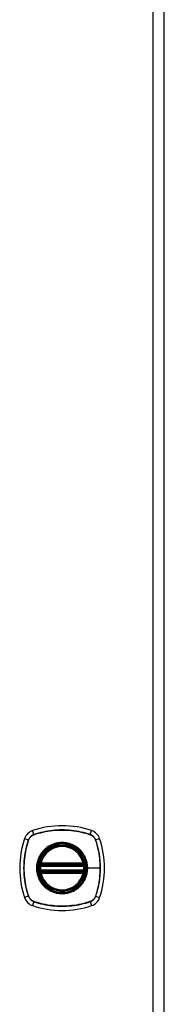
# Model space of a CAD drawing. Header units: inches. Extents: x 0 to 152, y -25 to 98.
# Tile 67 of 88: x 97.99 to 100.51, y 36.52 to 53.67. Entities that reach past the tile are written whole.
import ezdxf

# ---------------------------------------------------------------- set-up
doc = ezdxf.new("R2010")
doc.units = ezdxf.units.IN
doc.header["$LTSCALE"] = 9.095314
doc.header["$MEASUREMENT"] = 0
doc.layers.add('Visible Edges(ANSI)', color=7, linetype='Continuous', lineweight=25)
doc.layers.add('Visible Tangent Edges(ANSI)', color=7, linetype='Continuous', lineweight=25)

msp = doc.modelspace()

# ---------------------------------------------------------------- linework, layer by layer
at = {"layer": 'Visible Edges(ANSI)'}
for p, q in [((100.5106, 33.7817), (100.5106, 70.6212)), ((98.3603, 38.9406), (99.1021, 38.9406)), ((98.3655, 38.9653), (99.097, 38.9653)), ((99.1021, 38.8422), (98.3603, 38.8422)), ((99.097, 38.8174), (98.3655, 38.8174))]:
    msp.add_line(p, q, dxfattribs=at)
at = {"layer": 'Visible Edges(ANSI)', "flags": 128}
for points in [[(98.3458, 38.9578), (98.3458, 38.9578), (98.3457, 38.9576), (98.3457, 38.9572), (98.3456, 38.9568), (98.3455, 38.9562), (98.3454, 38.9555), (98.3452, 38.9546), (98.3451, 38.9537), (98.3449, 38.9526), (98.3447, 38.9514), (98.3445, 38.9502), (98.3443, 38.9488), (98.3441, 38.9473), (98.3439, 38.9458), (98.3437, 38.9441), (98.3434, 38.9424), (98.3432, 38.9406), (98.343, 38.9388), (98.3428, 38.9369), (98.3425, 38.935), (98.3423, 38.9331), (98.3421, 38.9311), (98.3419, 38.9291), (98.3417, 38.9271)], [(99.1207, 38.9271), (99.1205, 38.9291), (99.1203, 38.9311), (99.1201, 38.9331), (99.1199, 38.935), (99.1197, 38.9369), (99.1194, 38.9388), (99.1192, 38.9406), (99.119, 38.9424), (99.1187, 38.9441), (99.1185, 38.9458), (99.1183, 38.9473), (99.1181, 38.9488), (99.1179, 38.9502), (99.1177, 38.9514), (99.1175, 38.9526), (99.1173, 38.9537), (99.1172, 38.9546), (99.117, 38.9555), (99.1169, 38.9562), (99.1168, 38.9568), (99.1167, 38.9572), (99.1167, 38.9576), (99.1166, 38.9578), (99.1166, 38.9578)], [(98.3417, 38.8556), (98.3419, 38.8536), (98.3421, 38.8516), (98.3423, 38.8496), (98.3425, 38.8476), (98.3428, 38.8457), (98.343, 38.8438), (98.3432, 38.842), (98.3435, 38.8402), (98.3437, 38.8385), (98.3439, 38.8369), (98.3441, 38.8354), (98.3443, 38.8339), (98.3445, 38.8325), (98.3447, 38.8312), (98.3449, 38.8301), (98.3451, 38.829), (98.3453, 38.8281), (98.3454, 38.8272), (98.3455, 38.8265), (98.3456, 38.8259), (98.3457, 38.8255), (98.3457, 38.8252), (98.3458, 38.825), (98.3458, 38.8249)], [(99.1166, 38.8249), (99.1166, 38.825), (99.1167, 38.8252), (99.1167, 38.8255), (99.1168, 38.8259), (99.1169, 38.8265), (99.117, 38.8272), (99.1172, 38.8281), (99.1173, 38.829), (99.1175, 38.8301), (99.1177, 38.8312), (99.1179, 38.8325), (99.1181, 38.8339), (99.1183, 38.8354), (99.1185, 38.8369), (99.1187, 38.8385), (99.119, 38.8402), (99.1192, 38.842), (99.1194, 38.8438), (99.1197, 38.8457), (99.1199, 38.8476), (99.1201, 38.8496), (99.1203, 38.8516), (99.1205, 38.8536), (99.1207, 38.8556)]]:
    msp.add_lwpolyline(points, dxfattribs=at)
at = {"layer": 'Visible Edges(ANSI)'}
for radius in [0.3997, 0.3936]:
    msp.add_circle((98.7312, 38.8914), radius, dxfattribs=at)
for centre, radius, start, end in [((98.7312, 38.0304), 1.5989, 71.22784, 108.77216), ((98.2879, 39.3346), 0.2214, 108.77216, 161.22784), ((99.1745, 39.3346), 0.2214, 18.77216, 71.22784), ((99.5922, 38.8914), 1.5989, 161.22784, 198.77216), ((98.7312, 38.8914), 0.3911, 13.63439, 166.36561), ((97.8703, 38.8914), 1.5989, 341.22784, 18.77216), ((98.3603, 38.9553), 0.0148, 170.21598, 270), ((98.7312, 38.8914), 0.3911, 166.36561, 170.21598), ((98.3655, 38.9801), 0.0148, 166.36561, 270), ((99.097, 38.9801), 0.0148, 270, 13.63439), ((99.1021, 38.9553), 0.0148, 270, 9.78402), ((98.7312, 38.8914), 0.3911, 9.78402, 13.63439), ((98.7312, 38.8914), 0.3911, 174.74991, 185.25009), ((98.3603, 38.8274), 0.0148, 90, 189.78402), ((98.7312, 38.8914), 0.3911, 189.78402, 193.63439), ((98.3655, 38.8026), 0.0148, 90, 193.63439), ((98.7312, 38.8914), 0.3911, 193.63439, 346.36561), ((99.097, 38.8026), 0.0148, 346.36561, 90), ((99.1021, 38.8274), 0.0148, 350.21598, 90), ((98.7312, 38.8914), 0.3911, 346.36561, 350.21598), ((98.7312, 38.8914), 0.3911, 354.74991, 5.25009), ((98.2879, 38.4481), 0.2214, 198.77216, 251.22784), ((99.1745, 38.4481), 0.2214, 288.77216, 341.22784), ((98.7312, 39.7523), 1.5989, 251.22784, 288.77216)]:
    msp.add_arc(centre, radius, start, end, dxfattribs=at)
at = {"layer": 'Visible Tangent Edges(ANSI)'}
for p, q in [((100.3095, 70.6212), (100.3095, 33.7817)), ((98.24, 39.4756), (98.2167, 39.5443)), ((98.2409, 39.4731), (98.2414, 39.4732)), ((99.221, 39.4732), (99.2216, 39.4731)), ((99.2224, 39.4756), (99.2457, 39.5443)), ((98.0783, 39.4059), (98.1469, 39.3826)), ((98.1493, 39.3812), (98.1495, 39.3817)), ((99.3129, 39.3817), (99.3131, 39.3812)), ((99.3155, 39.3826), (99.3841, 39.4059)), ((98.3532, 38.9565), (98.3458, 38.9578)), ((98.3511, 38.9836), (98.3655, 38.9801)), ((98.3603, 38.9406), (98.3603, 38.9532)), ((98.3655, 38.9653), (98.3655, 38.9801)), ((99.097, 38.9801), (98.3655, 38.9801)), ((98.3655, 38.9529), (98.3655, 38.9653)), ((98.3655, 38.9529), (99.097, 38.9529)), ((99.097, 38.9801), (99.1113, 38.9836)), ((99.097, 38.9801), (99.097, 38.9653)), ((99.097, 38.9653), (99.097, 38.9529)), ((99.1021, 38.9532), (99.1021, 38.9406)), ((99.1166, 38.9578), (99.1092, 38.9565)), ((98.3564, 38.9258), (98.3417, 38.9271)), ((98.3564, 38.8569), (98.3417, 38.8556)), ((98.3458, 38.8249), (98.3532, 38.8262)), ((98.3655, 38.8026), (98.3511, 38.7992)), ((98.3564, 38.9258), (99.106, 38.9258)), ((99.106, 38.8569), (98.3564, 38.8569)), ((98.3603, 38.8296), (98.3603, 38.8422)), ((98.3655, 38.8174), (98.3655, 38.8298)), ((99.097, 38.8298), (98.3655, 38.8298)), ((98.3655, 38.8026), (98.3655, 38.8174)), ((98.3655, 38.8026), (99.097, 38.8026)), ((99.097, 38.8298), (99.097, 38.8174)), ((99.097, 38.8174), (99.097, 38.8026)), ((99.1113, 38.7992), (99.097, 38.8026)), ((99.1021, 38.8422), (99.1021, 38.8296)), ((99.1207, 38.9271), (99.106, 38.9258)), ((99.1207, 38.8556), (99.106, 38.8569)), ((99.1092, 38.8262), (99.1166, 38.8249)), ((99.1712, 38.8914), (99.1772, 38.8914)), ((99.3945, 38.8914), (99.1772, 38.8914)), ((98.1469, 38.4001), (98.0783, 38.3768)), ((98.1495, 38.401), (98.1493, 38.4015)), ((98.24, 38.3071), (98.2167, 38.2385)), ((98.2414, 38.3095), (98.2409, 38.3097)), ((99.2216, 38.3097), (99.221, 38.3095)), ((99.2224, 38.3071), (99.2457, 38.2385)), ((99.3131, 38.4015), (99.3129, 38.401)), ((99.3155, 38.4001), (99.3841, 38.3768))]:
    msp.add_line(p, q, dxfattribs=at)
at = {"layer": 'Visible Tangent Edges(ANSI)', "flags": 128}
for points in [[(98.24, 39.4756), (98.2346, 39.4737), (98.2294, 39.4716), (98.2242, 39.4693), (98.2191, 39.4668), (98.2141, 39.4641), (98.2092, 39.4612), (98.2044, 39.4581), (98.1998, 39.4548), (98.1952, 39.4514), (98.1909, 39.4478), (98.1866, 39.444), (98.1825, 39.4401), (98.1786, 39.436), (98.1748, 39.4317), (98.1712, 39.4273), (98.1677, 39.4228), (98.1645, 39.4181), (98.1614, 39.4134), (98.1585, 39.4085), (98.1558, 39.4035), (98.1533, 39.3984), (98.151, 39.3932), (98.1488, 39.3879), (98.1469, 39.3826)], [(98.1495, 39.3817), (98.1514, 39.3869), (98.1536, 39.3921), (98.1559, 39.3972), (98.1584, 39.4021), (98.1611, 39.407), (98.1639, 39.4118), (98.167, 39.4165), (98.1702, 39.421), (98.1736, 39.4254), (98.1771, 39.4297), (98.1808, 39.4339), (98.1847, 39.4379), (98.1887, 39.4417), (98.1928, 39.4455), (98.1971, 39.449), (98.2015, 39.4524), (98.2061, 39.4556), (98.2108, 39.4586), (98.2155, 39.4615), (98.2204, 39.4642), (98.2254, 39.4667), (98.2305, 39.469), (98.2356, 39.4711), (98.2409, 39.4731)], [(99.2224, 39.4756), (99.1828, 39.4884), (99.1428, 39.5001), (99.1025, 39.5108), (99.0618, 39.5203), (99.0208, 39.5288), (98.9797, 39.5361), (98.9383, 39.5423), (98.8968, 39.5474), (98.8552, 39.5513), (98.8135, 39.5541), (98.7719, 39.5558), (98.7303, 39.5563), (98.6887, 39.5557), (98.6471, 39.554), (98.6056, 39.5512), (98.5642, 39.5472), (98.5229, 39.5421), (98.4818, 39.5359), (98.4408, 39.5286), (98.4001, 39.5202), (98.3596, 39.5107), (98.3194, 39.5001), (98.2796, 39.4884), (98.24, 39.4756)], [(98.2414, 39.4732), (98.2808, 39.4861), (98.3205, 39.4979), (98.3606, 39.5086), (98.4009, 39.5182), (98.4415, 39.5267), (98.4824, 39.5341), (98.5234, 39.5403), (98.5646, 39.5455), (98.6059, 39.5495), (98.6473, 39.5523), (98.6888, 39.5541), (98.7303, 39.5547), (98.7718, 39.5541), (98.8134, 39.5524), (98.8549, 39.5496), (98.8964, 39.5456), (98.9378, 39.5405), (98.9791, 39.5342), (99.0201, 39.5268), (99.061, 39.5183), (99.1015, 39.5087), (99.1417, 39.4979), (99.1816, 39.4861), (99.221, 39.4732)], [(99.2216, 39.4731), (99.2268, 39.4711), (99.232, 39.469), (99.237, 39.4667), (99.242, 39.4642), (99.2469, 39.4615), (99.2517, 39.4586), (99.2563, 39.4556), (99.2609, 39.4524), (99.2653, 39.449), (99.2696, 39.4455), (99.2737, 39.4418), (99.2777, 39.4379), (99.2816, 39.4339), (99.2853, 39.4297), (99.2889, 39.4254), (99.2922, 39.421), (99.2955, 39.4165), (99.2985, 39.4118), (99.3014, 39.407), (99.3041, 39.4022), (99.3066, 39.3972), (99.3089, 39.3921), (99.311, 39.3869), (99.3129, 39.3817)], [(99.3155, 39.3826), (99.3136, 39.3879), (99.3115, 39.3932), (99.3092, 39.3984), (99.3066, 39.4035), (99.3039, 39.4085), (99.301, 39.4134), (99.298, 39.4182), (99.2947, 39.4228), (99.2912, 39.4273), (99.2876, 39.4317), (99.2839, 39.436), (99.2799, 39.4401), (99.2758, 39.444), (99.2716, 39.4478), (99.2672, 39.4514), (99.2627, 39.4548), (99.258, 39.4581), (99.2532, 39.4612), (99.2483, 39.4641), (99.2433, 39.4668), (99.2382, 39.4693), (99.2331, 39.4716), (99.2278, 39.4737), (99.2224, 39.4756)], [(98.1469, 39.3826), (98.1341, 39.343), (98.1224, 39.303), (98.1118, 39.2626), (98.1022, 39.2219), (98.0938, 39.181), (98.0865, 39.1398), (98.0803, 39.0984), (98.0752, 39.0569), (98.0712, 39.0153), (98.0685, 38.9737), (98.0668, 38.932), (98.0662, 38.8905), (98.0668, 38.8489), (98.0685, 38.8073), (98.0714, 38.7658), (98.0753, 38.7243), (98.0804, 38.683), (98.0866, 38.6419), (98.0939, 38.601), (98.1023, 38.5602), (98.1119, 38.5198), (98.1225, 38.4796), (98.1342, 38.4397), (98.1469, 38.4001)], [(98.1493, 38.4015), (98.1365, 38.441), (98.1247, 38.4807), (98.114, 38.5207), (98.1044, 38.5611), (98.0959, 38.6017), (98.0885, 38.6425), (98.0822, 38.6835), (98.0771, 38.7247), (98.0731, 38.766), (98.0702, 38.8075), (98.0685, 38.849), (98.0679, 38.8905), (98.0684, 38.932), (98.0701, 38.9735), (98.073, 39.015), (98.0769, 39.0565), (98.0821, 39.0979), (98.0883, 39.1392), (98.0957, 39.1803), (98.1043, 39.2211), (98.1139, 39.2616), (98.1246, 39.3019), (98.1365, 39.3417), (98.1493, 39.3812)], [(99.1712, 38.8914), (99.1602, 38.7932), (99.1277, 38.7002), (99.0752, 38.6164), (99.0056, 38.5469), (98.9221, 38.4947), (98.8289, 38.4623), (98.7307, 38.4513), (98.6328, 38.4624), (98.5397, 38.4951), (98.4561, 38.5475), (98.3868, 38.617), (98.3347, 38.7003), (98.3021, 38.7937), (98.2912, 38.8916), (98.3022, 38.9897), (98.3348, 39.0829), (98.3873, 39.1664), (98.4567, 39.2357), (98.5401, 39.2879), (98.6333, 39.3204), (98.7314, 39.3314), (98.8296, 39.3203), (98.9226, 39.2877), (99.0062, 39.2353), (99.0756, 39.1658), (99.1279, 39.0823), (99.1602, 38.9893), (99.1712, 38.8914)], [(99.0156, 39.2345), (98.9954, 39.2503), (98.9743, 39.2649), (98.9523, 39.2783), (98.9296, 39.2904), (98.9063, 39.3013), (98.8823, 39.3108), (98.8579, 39.3188), (98.8332, 39.3254), (98.8081, 39.3306), (98.7826, 39.3343), (98.7569, 39.3365), (98.7311, 39.3373), (98.7053, 39.3366), (98.6797, 39.3343), (98.6542, 39.3306), (98.629, 39.3253), (98.6041, 39.3187), (98.5797, 39.3106), (98.5558, 39.3012), (98.5324, 39.2904), (98.5098, 39.2783), (98.488, 39.2649), (98.467, 39.2503), (98.4469, 39.2345)], [(99.3131, 39.3812), (99.3197, 39.3615), (99.326, 39.3417), (99.332, 39.3219), (99.3378, 39.302), (99.3432, 39.282), (99.3485, 39.2619), (99.3534, 39.2417), (99.3581, 39.2215), (99.3625, 39.2012), (99.3666, 39.1808), (99.3704, 39.1604), (99.374, 39.1399), (99.3773, 39.1193), (99.3802, 39.0987), (99.383, 39.0781), (99.3854, 39.0574), (99.3875, 39.0367), (99.3894, 39.0159), (99.391, 38.9952), (99.3923, 38.9744), (99.3933, 38.9536), (99.394, 38.9329), (99.3944, 38.9121), (99.3945, 38.8914)], [(99.3155, 38.4001), (99.3283, 38.4397), (99.34, 38.4797), (99.3506, 38.52), (99.3602, 38.5607), (99.3686, 38.6016), (99.3759, 38.6427), (99.3821, 38.6841), (99.3872, 38.7256), (99.3912, 38.7671), (99.394, 38.8088), (99.3956, 38.8504), (99.3962, 38.892), (99.3956, 38.9335), (99.3939, 38.9751), (99.3911, 39.0167), (99.3871, 39.0582), (99.382, 39.0995), (99.3758, 39.1408), (99.3685, 39.1818), (99.3601, 39.2225), (99.3506, 39.263), (99.34, 39.3032), (99.3283, 39.343), (99.3155, 39.3826)], [(98.3881, 39.1757), (98.3723, 39.1556), (98.3576, 39.1345), (98.3442, 39.1125), (98.3321, 39.0898), (98.3212, 39.0665), (98.3117, 39.0425), (98.3037, 39.0181), (98.2971, 38.9932), (98.2919, 38.9681), (98.2882, 38.9426), (98.286, 38.917), (98.2853, 38.8912), (98.286, 38.8654), (98.2883, 38.8398), (98.292, 38.8145), (98.2972, 38.7893), (98.3038, 38.7644), (98.3119, 38.7399), (98.3214, 38.7159), (98.3322, 38.6926), (98.3443, 38.67), (98.3577, 38.6481), (98.3723, 38.6271), (98.3881, 38.607)], [(98.4469, 39.2345), (98.4442, 39.2323), (98.4415, 39.23), (98.4389, 39.2278), (98.4363, 39.2255), (98.4337, 39.2232), (98.4312, 39.2208), (98.4286, 39.2185), (98.4261, 39.2161), (98.4235, 39.2137), (98.421, 39.2113), (98.4186, 39.2089), (98.4161, 39.2065), (98.4137, 39.204), (98.4112, 39.2015), (98.4088, 39.199), (98.4064, 39.1965), (98.4041, 39.194), (98.4017, 39.1914), (98.3994, 39.1888), (98.3971, 39.1863), (98.3948, 39.1836), (98.3925, 39.181), (98.3903, 39.1784), (98.3881, 39.1757)], [(99.0744, 39.1757), (99.0721, 39.1784), (99.0699, 39.181), (99.0676, 39.1836), (99.0653, 39.1863), (99.063, 39.1889), (99.0607, 39.1914), (99.0583, 39.194), (99.056, 39.1965), (99.0536, 39.199), (99.0512, 39.2015), (99.0488, 39.204), (99.0463, 39.2065), (99.0438, 39.2089), (99.0414, 39.2113), (99.0389, 39.2138), (99.0363, 39.2161), (99.0338, 39.2185), (99.0313, 39.2209), (99.0287, 39.2232), (99.0261, 39.2255), (99.0235, 39.2278), (99.0209, 39.23), (99.0182, 39.2323), (99.0156, 39.2345)], [(99.1772, 38.8914), (99.177, 38.9042), (99.1764, 38.917), (99.1755, 38.9298), (99.1742, 38.9426), (99.1725, 38.9554), (99.1704, 38.9681), (99.168, 38.9808), (99.1653, 38.9934), (99.1621, 39.0059), (99.1587, 39.0182), (99.1548, 39.0305), (99.1506, 39.0426), (99.1461, 39.0546), (99.1412, 39.0665), (99.136, 39.0782), (99.1304, 39.0898), (99.1245, 39.1013), (99.1183, 39.1125), (99.1117, 39.1236), (99.1048, 39.1344), (99.0977, 39.1451), (99.0902, 39.1555), (99.0824, 39.1657), (99.0744, 39.1757)], [(98.3511, 38.9836), (98.3509, 38.9824), (98.3506, 38.9812), (98.3504, 38.98), (98.3502, 38.9788), (98.3501, 38.9777), (98.3499, 38.9765), (98.3498, 38.9753), (98.3498, 38.9741), (98.3497, 38.9729), (98.3497, 38.9717), (98.3497, 38.9705), (98.3498, 38.9694), (98.3499, 38.9682), (98.35, 38.967), (98.3501, 38.9659), (98.3503, 38.9648), (98.3506, 38.9637), (98.3508, 38.9626), (98.3511, 38.9615), (98.3515, 38.9604), (98.3519, 38.9594), (98.3523, 38.9584), (98.3527, 38.9574), (98.3532, 38.9565)], [(98.3532, 38.9565), (98.3535, 38.9563), (98.3537, 38.9561), (98.354, 38.9559), (98.3542, 38.9558), (98.3545, 38.9556), (98.3547, 38.9554), (98.355, 38.9552), (98.3553, 38.9551), (98.3556, 38.9549), (98.3559, 38.9547), (98.3562, 38.9546), (98.3565, 38.9544), (98.3568, 38.9543), (98.3571, 38.9541), (98.3574, 38.954), (98.3577, 38.9539), (98.358, 38.9538), (98.3583, 38.9537), (98.3587, 38.9536), (98.359, 38.9535), (98.3593, 38.9534), (98.3597, 38.9533), (98.36, 38.9532), (98.3603, 38.9532)], [(98.3564, 38.9258), (98.3566, 38.9268), (98.3568, 38.9277), (98.357, 38.9287), (98.3572, 38.9296), (98.3574, 38.9305), (98.3576, 38.9314), (98.3579, 38.9323), (98.3581, 38.9331), (98.3583, 38.934), (98.3585, 38.9348), (98.3587, 38.9355), (98.3589, 38.9362), (98.3591, 38.9369), (98.3593, 38.9375), (98.3595, 38.938), (98.3597, 38.9386), (98.3598, 38.939), (98.3599, 38.9394), (98.3601, 38.9398), (98.3602, 38.94), (98.3602, 38.9403), (98.3603, 38.9404), (98.3603, 38.9405), (98.3603, 38.9406)], [(98.3603, 38.9532), (98.3605, 38.9531), (98.3608, 38.9531), (98.361, 38.9531), (98.3612, 38.9531), (98.3614, 38.9531), (98.3616, 38.9531), (98.3618, 38.953), (98.362, 38.953), (98.3622, 38.953), (98.3625, 38.953), (98.3627, 38.953), (98.3629, 38.953), (98.3631, 38.953), (98.3633, 38.953), (98.3635, 38.953), (98.3637, 38.953), (98.364, 38.953), (98.3642, 38.9529), (98.3644, 38.9529), (98.3646, 38.9529), (98.3648, 38.9529), (98.365, 38.9529), (98.3652, 38.9529), (98.3655, 38.9529)], [(99.097, 38.9529), (99.0972, 38.9529), (99.0974, 38.9529), (99.0976, 38.9529), (99.0978, 38.9529), (99.098, 38.9529), (99.0983, 38.9529), (99.0985, 38.953), (99.0987, 38.953), (99.0989, 38.953), (99.0991, 38.953), (99.0993, 38.953), (99.0995, 38.953), (99.0998, 38.953), (99.1, 38.953), (99.1002, 38.953), (99.1004, 38.953), (99.1006, 38.953), (99.1008, 38.9531), (99.101, 38.9531), (99.1012, 38.9531), (99.1015, 38.9531), (99.1017, 38.9531), (99.1019, 38.9531), (99.1021, 38.9532)], [(99.1021, 38.9532), (99.1024, 38.9532), (99.1028, 38.9533), (99.1031, 38.9534), (99.1034, 38.9535), (99.1038, 38.9536), (99.1041, 38.9537), (99.1044, 38.9538), (99.1047, 38.9539), (99.105, 38.954), (99.1053, 38.9541), (99.1057, 38.9543), (99.106, 38.9544), (99.1063, 38.9546), (99.1066, 38.9547), (99.1068, 38.9549), (99.1071, 38.955), (99.1074, 38.9552), (99.1077, 38.9554), (99.1079, 38.9556), (99.1082, 38.9558), (99.1085, 38.9559), (99.1087, 38.9561), (99.109, 38.9563), (99.1092, 38.9565)], [(99.1021, 38.9406), (99.1021, 38.9405), (99.1021, 38.9404), (99.1022, 38.9403), (99.1023, 38.94), (99.1024, 38.9398), (99.1025, 38.9394), (99.1026, 38.939), (99.1028, 38.9386), (99.1029, 38.938), (99.1031, 38.9375), (99.1033, 38.9369), (99.1035, 38.9362), (99.1037, 38.9355), (99.1039, 38.9348), (99.1041, 38.934), (99.1043, 38.9331), (99.1046, 38.9323), (99.1048, 38.9314), (99.105, 38.9305), (99.1052, 38.9296), (99.1054, 38.9287), (99.1056, 38.9277), (99.1058, 38.9268), (99.106, 38.9258)], [(99.1092, 38.9565), (99.1097, 38.9574), (99.1102, 38.9584), (99.1106, 38.9594), (99.111, 38.9604), (99.1113, 38.9615), (99.1116, 38.9626), (99.1119, 38.9637), (99.1121, 38.9648), (99.1123, 38.9659), (99.1124, 38.967), (99.1126, 38.9682), (99.1126, 38.9694), (99.1127, 38.9705), (99.1127, 38.9717), (99.1127, 38.9729), (99.1127, 38.9741), (99.1126, 38.9753), (99.1125, 38.9765), (99.1124, 38.9777), (99.1122, 38.9788), (99.112, 38.98), (99.1118, 38.9812), (99.1116, 38.9824), (99.1113, 38.9836)], [(98.3532, 38.8262), (98.3527, 38.8253), (98.3523, 38.8243), (98.3519, 38.8233), (98.3515, 38.8223), (98.3511, 38.8212), (98.3508, 38.8202), (98.3506, 38.8191), (98.3503, 38.8179), (98.3501, 38.8168), (98.35, 38.8157), (98.3499, 38.8145), (98.3498, 38.8133), (98.3497, 38.8122), (98.3497, 38.811), (98.3497, 38.8098), (98.3498, 38.8086), (98.3498, 38.8074), (98.3499, 38.8062), (98.3501, 38.8051), (98.3502, 38.8039), (98.3504, 38.8027), (98.3506, 38.8015), (98.3509, 38.8003), (98.3511, 38.7992)], [(98.3603, 38.8296), (98.36, 38.8295), (98.3597, 38.8294), (98.3593, 38.8293), (98.359, 38.8293), (98.3587, 38.8292), (98.3583, 38.8291), (98.358, 38.8289), (98.3577, 38.8288), (98.3574, 38.8287), (98.3571, 38.8286), (98.3568, 38.8284), (98.3565, 38.8283), (98.3562, 38.8282), (98.3559, 38.828), (98.3556, 38.8278), (98.3553, 38.8277), (98.355, 38.8275), (98.3547, 38.8273), (98.3545, 38.8271), (98.3542, 38.827), (98.354, 38.8268), (98.3537, 38.8266), (98.3535, 38.8264), (98.3532, 38.8262)], [(98.3603, 38.8422), (98.3603, 38.8422), (98.3603, 38.8423), (98.3602, 38.8424), (98.3602, 38.8427), (98.3601, 38.8429), (98.3599, 38.8433), (98.3598, 38.8437), (98.3597, 38.8441), (98.3595, 38.8446), (98.3593, 38.8452), (98.3591, 38.8458), (98.3589, 38.8465), (98.3587, 38.8472), (98.3585, 38.8479), (98.3583, 38.8487), (98.3581, 38.8495), (98.3579, 38.8504), (98.3576, 38.8513), (98.3574, 38.8522), (98.3572, 38.8531), (98.357, 38.854), (98.3568, 38.855), (98.3566, 38.856), (98.3564, 38.8569)], [(98.3655, 38.8298), (98.3652, 38.8298), (98.365, 38.8298), (98.3648, 38.8298), (98.3646, 38.8298), (98.3644, 38.8298), (98.3642, 38.8298), (98.364, 38.8298), (98.3637, 38.8298), (98.3635, 38.8297), (98.3633, 38.8297), (98.3631, 38.8297), (98.3629, 38.8297), (98.3627, 38.8297), (98.3625, 38.8297), (98.3622, 38.8297), (98.362, 38.8297), (98.3618, 38.8297), (98.3616, 38.8297), (98.3614, 38.8296), (98.3612, 38.8296), (98.361, 38.8296), (98.3608, 38.8296), (98.3605, 38.8296), (98.3603, 38.8296)], [(99.0744, 38.607), (99.0824, 38.617), (99.0902, 38.6272), (99.0977, 38.6377), (99.1049, 38.6484), (99.1118, 38.6593), (99.1183, 38.6704), (99.1246, 38.6816), (99.1305, 38.6931), (99.136, 38.7046), (99.1413, 38.7163), (99.1461, 38.7282), (99.1507, 38.7402), (99.1549, 38.7523), (99.1587, 38.7645), (99.1622, 38.7769), (99.1653, 38.7894), (99.1681, 38.802), (99.1705, 38.8146), (99.1725, 38.8274), (99.1742, 38.8401), (99.1755, 38.8529), (99.1764, 38.8658), (99.177, 38.8786), (99.1772, 38.8914)], [(99.1021, 38.8296), (99.1019, 38.8296), (99.1017, 38.8296), (99.1015, 38.8296), (99.1012, 38.8296), (99.101, 38.8296), (99.1008, 38.8297), (99.1006, 38.8297), (99.1004, 38.8297), (99.1002, 38.8297), (99.1, 38.8297), (99.0998, 38.8297), (99.0995, 38.8297), (99.0993, 38.8297), (99.0991, 38.8297), (99.0989, 38.8297), (99.0987, 38.8298), (99.0985, 38.8298), (99.0983, 38.8298), (99.098, 38.8298), (99.0978, 38.8298), (99.0976, 38.8298), (99.0974, 38.8298), (99.0972, 38.8298), (99.097, 38.8298)], [(99.106, 38.8569), (99.1058, 38.856), (99.1056, 38.855), (99.1054, 38.854), (99.1052, 38.8531), (99.105, 38.8522), (99.1048, 38.8513), (99.1046, 38.8504), (99.1043, 38.8495), (99.1041, 38.8487), (99.1039, 38.8479), (99.1037, 38.8472), (99.1035, 38.8465), (99.1033, 38.8458), (99.1031, 38.8452), (99.1029, 38.8446), (99.1028, 38.8441), (99.1026, 38.8437), (99.1025, 38.8433), (99.1024, 38.8429), (99.1023, 38.8427), (99.1022, 38.8424), (99.1021, 38.8423), (99.1021, 38.8422), (99.1021, 38.8422)], [(99.1092, 38.8262), (99.109, 38.8264), (99.1087, 38.8266), (99.1085, 38.8268), (99.1082, 38.8269), (99.1079, 38.8271), (99.1077, 38.8273), (99.1074, 38.8275), (99.1071, 38.8277), (99.1068, 38.8278), (99.1066, 38.828), (99.1063, 38.8281), (99.106, 38.8283), (99.1057, 38.8284), (99.1053, 38.8286), (99.105, 38.8287), (99.1047, 38.8288), (99.1044, 38.8289), (99.1041, 38.8291), (99.1038, 38.8292), (99.1034, 38.8292), (99.1031, 38.8293), (99.1028, 38.8294), (99.1024, 38.8295), (99.1021, 38.8296)], [(99.1113, 38.7992), (99.1116, 38.8003), (99.1118, 38.8015), (99.112, 38.8027), (99.1122, 38.8039), (99.1124, 38.8051), (99.1125, 38.8062), (99.1126, 38.8074), (99.1127, 38.8086), (99.1127, 38.8098), (99.1127, 38.811), (99.1127, 38.8122), (99.1126, 38.8133), (99.1126, 38.8145), (99.1124, 38.8157), (99.1123, 38.8168), (99.1121, 38.8179), (99.1119, 38.8191), (99.1116, 38.8202), (99.1113, 38.8212), (99.111, 38.8223), (99.1106, 38.8233), (99.1102, 38.8243), (99.1097, 38.8253), (99.1092, 38.8262)], [(99.3945, 38.8914), (99.3944, 38.8706), (99.394, 38.8499), (99.3933, 38.8292), (99.3923, 38.8084), (99.391, 38.7877), (99.3894, 38.767), (99.3876, 38.7463), (99.3854, 38.7256), (99.383, 38.7049), (99.3803, 38.6842), (99.3773, 38.6636), (99.374, 38.643), (99.3704, 38.6225), (99.3666, 38.6021), (99.3625, 38.5816), (99.3581, 38.5613), (99.3534, 38.541), (99.3485, 38.5208), (99.3432, 38.5007), (99.3377, 38.4807), (99.332, 38.4607), (99.3259, 38.4409), (99.3197, 38.4213), (99.3131, 38.4015)], [(98.3881, 38.607), (98.3903, 38.6043), (98.3925, 38.6017), (98.3948, 38.5991), (98.3971, 38.5965), (98.3994, 38.5939), (98.4017, 38.5913), (98.4041, 38.5887), (98.4064, 38.5862), (98.4088, 38.5837), (98.4112, 38.5812), (98.4136, 38.5787), (98.4161, 38.5763), (98.4185, 38.5738), (98.421, 38.5714), (98.4235, 38.569), (98.426, 38.5666), (98.4286, 38.5642), (98.4311, 38.5619), (98.4337, 38.5595), (98.4363, 38.5572), (98.4389, 38.555), (98.4415, 38.5527), (98.4442, 38.5504), (98.4469, 38.5482)], [(99.0156, 38.5482), (99.0182, 38.5504), (99.0209, 38.5527), (99.0235, 38.5549), (99.0261, 38.5572), (99.0287, 38.5595), (99.0312, 38.5618), (99.0338, 38.5642), (99.0363, 38.5665), (99.0388, 38.5689), (99.0413, 38.5713), (99.0438, 38.5738), (99.0463, 38.5762), (99.0487, 38.5787), (99.0511, 38.5811), (99.0536, 38.5836), (99.0559, 38.5862), (99.0583, 38.5887), (99.0607, 38.5913), (99.063, 38.5938), (99.0653, 38.5964), (99.0676, 38.599), (99.0699, 38.6017), (99.0721, 38.6043), (99.0744, 38.607)], [(98.4469, 38.5482), (98.467, 38.5324), (98.4882, 38.5178), (98.5101, 38.5044), (98.5328, 38.4923), (98.5562, 38.4815), (98.5801, 38.472), (98.6045, 38.4639), (98.6293, 38.4573), (98.6543, 38.4521), (98.6797, 38.4484), (98.7054, 38.4462), (98.7312, 38.4454), (98.757, 38.4462), (98.7827, 38.4484), (98.8081, 38.4521), (98.8333, 38.4573), (98.8582, 38.4639), (98.8826, 38.472), (98.9065, 38.4814), (98.9299, 38.4923), (98.9525, 38.5044), (98.9744, 38.5178), (98.9955, 38.5324), (99.0156, 38.5482)], [(98.1469, 38.4001), (98.1488, 38.3948), (98.151, 38.3895), (98.1533, 38.3843), (98.1558, 38.3792), (98.1585, 38.3742), (98.1614, 38.3693), (98.1645, 38.3646), (98.1677, 38.3599), (98.1712, 38.3554), (98.1748, 38.351), (98.1786, 38.3467), (98.1825, 38.3427), (98.1866, 38.3387), (98.1909, 38.3349), (98.1952, 38.3313), (98.1998, 38.3279), (98.2044, 38.3246), (98.2092, 38.3215), (98.2141, 38.3186), (98.2191, 38.3159), (98.2242, 38.3134), (98.2294, 38.3111), (98.2346, 38.309), (98.24, 38.3071)], [(98.2409, 38.3097), (98.2356, 38.3116), (98.2305, 38.3137), (98.2254, 38.316), (98.2204, 38.3185), (98.2155, 38.3212), (98.2108, 38.3241), (98.2061, 38.3271), (98.2016, 38.3303), (98.1971, 38.3337), (98.1928, 38.3373), (98.1887, 38.341), (98.1847, 38.3448), (98.1808, 38.3488), (98.1771, 38.353), (98.1736, 38.3573), (98.1702, 38.3617), (98.167, 38.3662), (98.1639, 38.3709), (98.1611, 38.3757), (98.1584, 38.3806), (98.1559, 38.3855), (98.1536, 38.3906), (98.1514, 38.3958), (98.1495, 38.401)], [(98.24, 38.3071), (98.2796, 38.2943), (98.3196, 38.2826), (98.3599, 38.2719), (98.4006, 38.2624), (98.4416, 38.2539), (98.4828, 38.2466), (98.5241, 38.2404), (98.5656, 38.2353), (98.6072, 38.2314), (98.6489, 38.2286), (98.6905, 38.2269), (98.7321, 38.2264), (98.7737, 38.227), (98.8153, 38.2287), (98.8568, 38.2315), (98.8982, 38.2355), (98.9395, 38.2406), (98.9807, 38.2468), (99.0216, 38.2541), (99.0623, 38.2625), (99.1028, 38.272), (99.143, 38.2826), (99.1829, 38.2943), (99.2224, 38.3071)], [(99.221, 38.3095), (99.1816, 38.2966), (99.1419, 38.2848), (99.1018, 38.2741), (99.0615, 38.2645), (99.0209, 38.256), (98.9801, 38.2487), (98.9391, 38.2424), (98.8979, 38.2372), (98.8565, 38.2332), (98.8151, 38.2304), (98.7736, 38.2286), (98.7321, 38.228), (98.6906, 38.2286), (98.6491, 38.2303), (98.6075, 38.2331), (98.566, 38.2371), (98.5246, 38.2422), (98.4834, 38.2485), (98.4423, 38.2559), (98.4015, 38.2644), (98.3609, 38.2741), (98.3207, 38.2848), (98.2808, 38.2966), (98.2414, 38.3095)], [(99.3129, 38.401), (99.311, 38.3958), (99.3089, 38.3906), (99.3065, 38.3855), (99.304, 38.3806), (99.3014, 38.3757), (99.2985, 38.3709), (99.2955, 38.3662), (99.2922, 38.3617), (99.2889, 38.3573), (99.2853, 38.353), (99.2816, 38.3488), (99.2777, 38.3448), (99.2737, 38.341), (99.2696, 38.3373), (99.2653, 38.3337), (99.2609, 38.3303), (99.2563, 38.3271), (99.2517, 38.3241), (99.2469, 38.3212), (99.242, 38.3185), (99.237, 38.316), (99.232, 38.3137), (99.2268, 38.3116), (99.2216, 38.3097)], [(99.2224, 38.3071), (99.2278, 38.309), (99.2331, 38.3111), (99.2382, 38.3134), (99.2433, 38.3159), (99.2483, 38.3186), (99.2532, 38.3215), (99.258, 38.3246), (99.2627, 38.3279), (99.2672, 38.3313), (99.2716, 38.3349), (99.2758, 38.3387), (99.2799, 38.3427), (99.2839, 38.3467), (99.2876, 38.351), (99.2912, 38.3554), (99.2947, 38.3599), (99.298, 38.3646), (99.301, 38.3693), (99.3039, 38.3742), (99.3066, 38.3792), (99.3092, 38.3843), (99.3115, 38.3895), (99.3136, 38.3948), (99.3155, 38.4001)]]:
    msp.add_lwpolyline(points, dxfattribs=at)
at = {"layer": 'Visible Tangent Edges(ANSI)'}
for radius in [0.4328, 0.4276, 0.4066, 0.4051]:
    msp.add_circle((98.7312, 38.8914), radius, dxfattribs=at)
for start, end in [(13.63439, 166.36561), (174.74991, 185.25009), (193.63439, 346.36561), (354.74991, 5.25009)]:
    msp.add_arc((98.7312, 38.8914), 0.3764, start, end, dxfattribs=at)
for centre, major_axis, ratio, start_param, end_param in [((98.242, 39.4698), (-0.0039, 0.0117), 0.0028932, 1.0479659, 1.2886122), ((99.2204, 39.4698), (-0.0039, -0.0117), 0.0028932, 1.8529805, 2.0936268), ((98.1527, 39.3806), (0.0117, -0.0039), 0.0028932, 1.8529805, 2.0936268), ((99.3097, 39.3806), (-0.0117, -0.0039), 0.0028932, 4.1895585, 4.4302048), ((98.3461, 38.9578), (0.0097, 0.0112), 0.4316737, 4.9672302, 6.2831853), ((98.3603, 38.951), (0.0026, 0.0145), 0.0256381, 0, 1.4265814), ((99.1021, 38.951), (-0.0026, 0.0145), 0.0256381, 4.8566039, 6.2831853), ((99.1163, 38.9578), (-0.0097, 0.0112), 0.4316737, 0, 1.3159551), ((98.3461, 38.825), (0.0097, -0.0112), 0.4316737, 0, 1.3159551), ((98.3603, 38.8317), (0.0026, -0.0145), 0.0256381, 4.8566039, 6.2831853), ((99.1021, 38.8317), (-0.0026, -0.0145), 0.0256381, 0, 1.4265814), ((99.1163, 38.825), (-0.0097, -0.0112), 0.4316737, 4.9672302, 6.2831853), ((98.1527, 38.4021), (0.0117, 0.0039), 0.0028932, 4.1895585, 4.4302048), ((98.242, 38.3129), (0.0039, 0.0117), 0.0028932, 1.8529805, 2.0936268), ((99.2204, 38.3129), (-0.0039, 0.0117), 0.0028932, 4.1895585, 4.4302048), ((99.3097, 38.4021), (-0.0117, 0.0039), 0.0028932, 1.8529805, 2.0936268)]:
    msp.add_ellipse(centre, major_axis=major_axis, ratio=ratio, start_param=start_param, end_param=end_param, dxfattribs=at)

doc.saveas('drawing.dxf')
